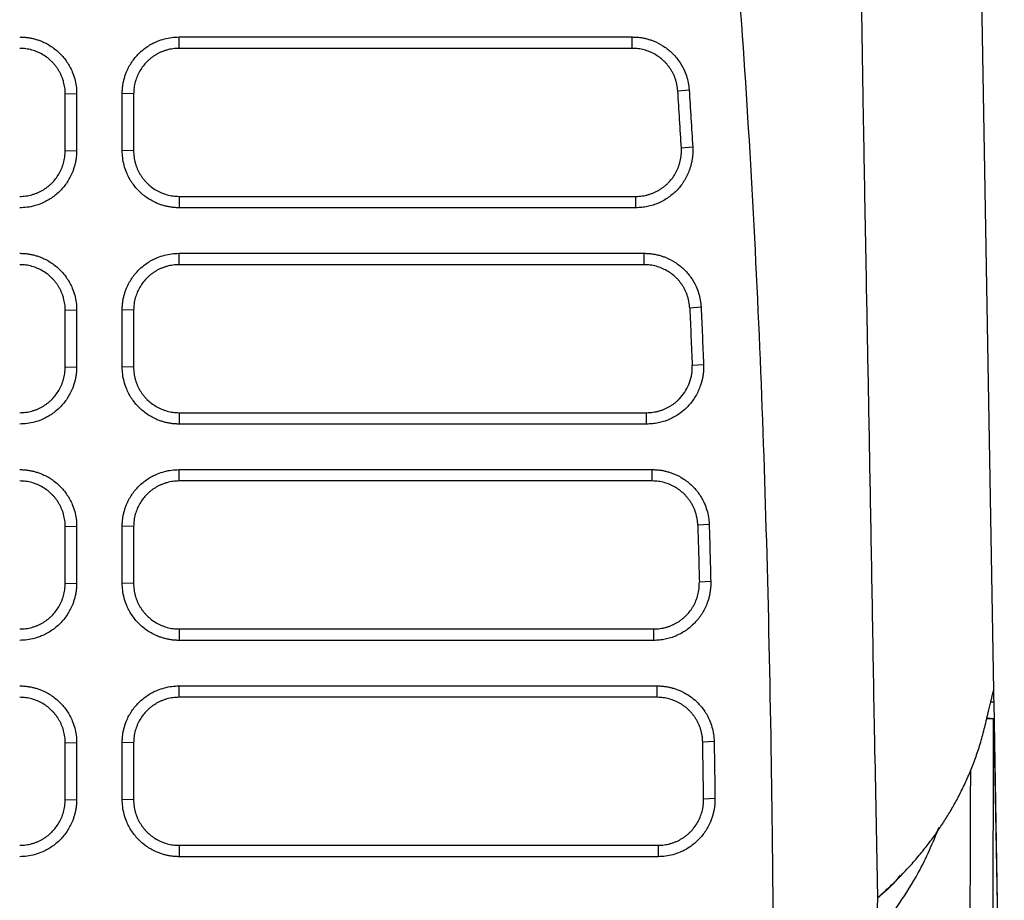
# Model space of a CAD drawing. Header units: millimetres. Extents: x 87 to 936, y -49 to 894.
# Tile 83 of 107: x 614 to 657, y 746 to 784. Entities that reach past the tile are written whole.
import ezdxf

# ---------------------------------------------------------------- set-up
doc = ezdxf.new("R2010")
doc.units = ezdxf.units.MM

msp = doc.modelspace()

# ---------------------------------------------------------------- linework, layer by layer
at = {"color": 7, "linetype": 'Continuous', "lineweight": 25}
for p, q in [((655.782, 821.57), (656.946, 754.898)), ((621.203, 783.583), (641.093, 783.583)), ((621.203, 783.084), (621.203, 783.583)), ((641.093, 783.084), (641.093, 783.583)), ((641.093, 783.084), (621.203, 783.084)), ((616.203, 781.084), (616.703, 781.101)), ((616.203, 778.588), (616.203, 781.084)), ((616.703, 781.101), (616.703, 778.605)), ((618.703, 778.605), (618.703, 781.101)), ((619.203, 781.084), (618.703, 781.101)), ((619.203, 781.084), (619.203, 778.588)), ((643.089, 781.213), (643.587, 781.263)), ((616.203, 778.588), (616.703, 778.605)), ((619.203, 778.588), (618.703, 778.605)), ((643.743, 778.753), (643.245, 778.706)), ((621.203, 776.588), (621.203, 776.088)), ((621.203, 776.588), (641.249, 776.588)), ((641.249, 776.088), (641.249, 776.588)), ((641.249, 776.088), (621.203, 776.088)), ((621.203, 774.089), (641.615, 774.089)), ((621.203, 773.589), (621.203, 774.089)), ((641.615, 773.589), (641.615, 774.089)), ((641.615, 773.589), (621.203, 773.589)), ((616.203, 771.589), (616.703, 771.607)), ((616.203, 769.093), (616.203, 771.589)), ((616.703, 771.607), (616.703, 769.111)), ((618.703, 769.111), (618.703, 771.607)), ((619.203, 771.589), (618.703, 771.607)), ((619.203, 771.589), (619.203, 769.093)), ((644.111, 771.72), (643.612, 771.68)), ((616.203, 769.093), (616.703, 769.111)), ((619.203, 769.093), (618.703, 769.111)), ((643.721, 769.175), (644.22, 769.213)), ((621.203, 767.093), (621.203, 766.594)), ((621.203, 767.093), (641.722, 767.093)), ((641.722, 766.594), (641.722, 767.093)), ((641.722, 766.594), (621.203, 766.594)), ((621.203, 764.595), (641.967, 764.595)), ((621.203, 764.095), (621.203, 764.595)), ((641.967, 764.095), (641.967, 764.595)), ((641.967, 764.095), (621.203, 764.095)), ((616.203, 762.095), (616.703, 762.113)), ((616.203, 759.599), (616.203, 762.095)), ((616.703, 762.113), (616.703, 759.617)), ((618.703, 759.617), (618.703, 762.113)), ((619.203, 762.095), (618.703, 762.113)), ((619.203, 762.095), (619.203, 759.599)), ((644.466, 762.186), (643.966, 762.154)), ((616.203, 759.599), (616.703, 759.617)), ((619.203, 759.599), (618.703, 759.617)), ((644.535, 759.681), (644.035, 759.651)), ((621.203, 757.599), (621.203, 757.099)), ((621.203, 757.599), (642.036, 757.599)), ((642.036, 757.099), (642.036, 757.599)), ((642.036, 757.099), (621.203, 757.099)), ((621.203, 755.101), (642.183, 755.101)), ((621.203, 754.601), (621.203, 755.101)), ((642.183, 754.601), (642.183, 755.101)), ((642.183, 754.601), (621.203, 754.601)), ((656.955, 754.387), (657.416, 727.918)), ((656.947, 753.653), (656.647, 753.653)), ((656.678, 753.699), (656.705, 753.686)), ((656.97, 753.225), (656.979, 752.702)), ((616.203, 752.601), (616.703, 752.618)), ((616.203, 750.105), (616.203, 752.601)), ((616.703, 752.618), (616.703, 750.122)), ((618.703, 750.122), (618.703, 752.618)), ((619.203, 752.601), (618.703, 752.618)), ((619.203, 752.601), (619.203, 750.105)), ((644.683, 752.66), (644.183, 752.634)), ((656.979, 752.702), (657.42, 727.255)), ((651.743, 752.056), (651.852, 745.802)), ((655.943, 750.008), (655.945, 751.404)), ((616.203, 750.105), (616.703, 750.122)), ((619.203, 750.105), (618.703, 750.122)), ((644.721, 750.157), (644.221, 750.132)), ((621.203, 748.105), (642.221, 748.105)), ((621.203, 748.105), (621.203, 747.605)), ((642.221, 748.105), (642.221, 747.605)), ((642.221, 747.605), (621.203, 747.605))]:
    msp.add_line(p, q, dxfattribs=at)
at = {"color": 8, "linetype": 'Continuous', "lineweight": 25}
msp.add_line((656.955, 754.387), (656.823, 754.387), dxfattribs=at)
at = {"color": 7, "linetype": 'Continuous', "lineweight": 25}
for points, knots in [([(647.321, 735.428), (647.319, 736.697), (647.315, 739.183), (647.296, 742.837), (647.268, 746.338), (647.231, 749.689), (647.153, 754.893), (646.998, 761.809), (646.69, 770.515), (646.262, 778.913), (645.795, 785.719), (645.366, 790.882), (645.027, 794.525), (644.659, 798.101), (644.263, 801.609), (643.971, 803.924), (643.826, 805.07)], [0, 0, 0, 0, 0.054533, 0.106893, 0.157081, 0.205097, 0.250942, 0.38087, 0.502501, 0.625456, 0.742417, 0.795771, 0.848201, 0.899712, 0.95031, 1, 1, 1, 1]), ([(651.743, 752.056), (651.71, 753.954), (651.647, 757.622), (651.556, 762.931), (651.466, 767.83), (651.381, 772.289), (651.304, 776.398), (651.23, 780.697), (651.151, 785.518), (651.06, 791.063), (650.957, 797.088), (650.884, 801.246), (650.847, 803.403)], [0, 0, 0, 0, 0.110806, 0.214225, 0.309543, 0.396169, 0.473647, 0.548483, 0.64649, 0.754804, 0.872855, 1, 1, 1, 1]), ([(614.203, 783.583), (614.258, 783.582), (614.367, 783.58), (614.53, 783.564), (614.69, 783.538), (614.848, 783.501), (615.004, 783.454), (615.259, 783.359), (615.598, 783.181), (615.979, 782.87), (616.293, 782.493), (616.5, 782.107), (616.624, 781.748), (616.691, 781.427), (616.699, 781.21), (616.703, 781.101)], [0, 0, 0, 0, 0.042051, 0.083727, 0.125202, 0.166653, 0.208259, 0.250195, 0.375086, 0.500045, 0.62495, 0.749883, 0.833484, 0.916365, 1, 1, 1, 1]), ([(618.703, 781.101), (618.704, 781.156), (618.706, 781.265), (618.723, 781.427), (618.749, 781.587), (618.787, 781.745), (618.835, 781.901), (618.931, 782.155), (619.112, 782.493), (619.427, 782.87), (619.808, 783.181), (620.195, 783.385), (620.555, 783.506), (620.876, 783.571), (621.094, 783.579), (621.203, 783.583)], [0, 0, 0, 0, 0.041981, 0.083606, 0.125055, 0.166514, 0.208167, 0.250194, 0.374984, 0.50004, 0.624824, 0.749879, 0.833327, 0.916227, 1, 1, 1, 1]), ([(641.093, 783.583), (641.146, 783.582), (641.251, 783.58), (641.406, 783.566), (641.56, 783.542), (641.712, 783.508), (641.863, 783.465), (642.108, 783.378), (642.436, 783.213), (642.809, 782.926), (643.124, 782.576), (643.338, 782.216), (643.474, 781.877), (643.556, 781.574), (643.576, 781.367), (643.587, 781.263)], [0, 0, 0, 0, 0.0420246, 0.0837026, 0.1251945, 0.1666629, 0.2082708, 0.2501796, 0.3750796, 0.5000417, 0.624949, 0.7498925, 0.8334659, 0.9163829, 1, 1, 1, 1]), ([(616.203, 781.084), (616.202, 781.129), (616.2, 781.22), (616.186, 781.356), (616.163, 781.489), (616.132, 781.619), (616.092, 781.745), (616.045, 781.867), (615.99, 781.985), (615.928, 782.098), (615.86, 782.206), (615.786, 782.309), (615.706, 782.405), (615.592, 782.527), (615.434, 782.667), (615.222, 782.811), (614.989, 782.929), (614.739, 783.016), (614.475, 783.073), (614.294, 783.08), (614.203, 783.084)], [0, 0, 0, 0, 0.0437081, 0.0870315, 0.1299702, 0.1725245, 0.2146943, 0.2564799, 0.2978814, 0.3388988, 0.3795324, 0.4197822, 0.4596483, 0.4991311, 0.5790803, 0.6604397, 0.7432102, 0.8273931, 0.9129894, 1, 1, 1, 1]), ([(621.203, 783.084), (621.157, 783.083), (621.066, 783.081), (620.93, 783.066), (620.797, 783.043), (620.666, 783.012), (620.539, 782.972), (620.417, 782.924), (620.298, 782.869), (620.185, 782.806), (620.076, 782.738), (619.973, 782.663), (619.876, 782.582), (619.756, 782.468), (619.617, 782.311), (619.475, 782.101), (619.358, 781.87), (619.271, 781.621), (619.214, 781.356), (619.207, 781.175), (619.203, 781.084)], [0, 0, 0, 0, 0.043791, 0.087213, 0.130267, 0.172952, 0.215269, 0.257217, 0.298797, 0.340009, 0.380853, 0.42133, 0.461439, 0.501181, 0.57999, 0.660528, 0.742798, 0.826799, 0.912533, 1, 1, 1, 1]), ([(643.089, 781.213), (643.085, 781.26), (643.077, 781.353), (643.053, 781.491), (643.02, 781.627), (642.978, 781.759), (642.927, 781.886), (642.868, 782.01), (642.801, 782.128), (642.727, 782.241), (642.645, 782.347), (642.558, 782.448), (642.439, 782.567), (642.282, 782.698), (642.077, 782.831), (641.853, 782.94), (641.612, 783.021), (641.357, 783.073), (641.182, 783.08), (641.093, 783.084)], [0, 0, 0, 0, 0.046811, 0.093335, 0.139573, 0.185524, 0.23119, 0.276569, 0.321662, 0.36647, 0.410993, 0.45523, 0.499182, 0.578217, 0.659025, 0.741606, 0.825962, 0.912093, 1, 1, 1, 1]), ([(643.587, 781.263), (643.614, 780.846), (643.668, 780.01), (643.718, 779.173), (643.743, 778.753)], [0, 0, 0, 0, 0.498166, 1, 1, 1, 1]), ([(616.703, 778.605), (616.702, 778.55), (616.7, 778.44), (616.684, 778.276), (616.657, 778.115), (616.621, 777.956), (616.573, 777.798), (616.478, 777.542), (616.299, 777.201), (615.985, 776.817), (615.605, 776.5), (615.217, 776.292), (614.855, 776.167), (614.532, 776.1), (614.313, 776.092), (614.203, 776.088)], [0, 0, 0, 0, 0.042047, 0.08372, 0.125195, 0.166648, 0.208256, 0.250196, 0.375104, 0.500046, 0.624954, 0.749882, 0.833477, 0.916356, 1, 1, 1, 1]), ([(614.203, 776.588), (614.248, 776.588), (614.339, 776.59), (614.473, 776.604), (614.606, 776.627), (614.735, 776.658), (614.862, 776.698), (614.984, 776.745), (615.102, 776.799), (615.216, 776.861), (615.324, 776.93), (615.427, 777.004), (615.524, 777.084), (615.646, 777.198), (615.785, 777.355), (615.928, 777.565), (616.047, 777.797), (616.135, 778.047), (616.192, 778.313), (616.199, 778.495), (616.203, 778.588)], [0, 0, 0, 0, 0.0433521, 0.0863823, 0.1290905, 0.1714771, 0.213542, 0.2552855, 0.2967077, 0.3378087, 0.3785887, 0.4190478, 0.4591862, 0.4990041, 0.5780305, 0.6588449, 0.7414481, 0.8258412, 0.9120249, 1, 1, 1, 1]), ([(621.203, 776.088), (621.148, 776.089), (621.038, 776.091), (620.875, 776.108), (620.713, 776.134), (620.554, 776.172), (620.397, 776.22), (620.141, 776.318), (619.801, 776.5), (619.421, 776.817), (619.108, 777.2), (618.903, 777.59), (618.781, 777.953), (618.715, 778.276), (618.707, 778.495), (618.703, 778.605)], [0, 0, 0, 0, 0.041982, 0.083605, 0.125054, 0.166512, 0.208165, 0.250194, 0.374964, 0.500038, 0.624818, 0.749876, 0.833341, 0.916242, 1, 1, 1, 1]), ([(619.203, 778.588), (619.204, 778.541), (619.206, 778.449), (619.221, 778.313), (619.244, 778.179), (619.276, 778.048), (619.316, 777.921), (619.364, 777.798), (619.419, 777.68), (619.482, 777.567), (619.55, 777.459), (619.625, 777.357), (619.705, 777.26), (619.819, 777.139), (619.977, 777.001), (620.189, 776.857), (620.421, 776.741), (620.67, 776.654), (620.933, 776.598), (621.112, 776.591), (621.203, 776.588)], [0, 0, 0, 0, 0.044155, 0.087878, 0.131167, 0.174024, 0.216448, 0.258439, 0.299998, 0.341125, 0.381819, 0.422081, 0.461912, 0.50131, 0.581066, 0.662164, 0.744605, 0.828391, 0.913522, 1, 1, 1, 1]), ([(643.743, 778.753), (643.746, 778.704), (643.75, 778.607), (643.745, 778.46), (643.733, 778.315), (643.713, 778.171), (643.684, 778.029), (643.646, 777.888), (643.563, 777.633), (643.395, 777.279), (643.084, 776.87), (642.698, 776.531), (642.324, 776.321), (642.005, 776.201), (641.758, 776.136), (641.505, 776.095), (641.335, 776.09), (641.249, 776.088)], [0, 0, 0, 0, 0.036089, 0.071865, 0.107445, 0.142949, 0.178499, 0.214214, 0.250213, 0.375131, 0.500048, 0.624949, 0.749852, 0.812699, 0.874892, 0.937102, 1, 1, 1, 1]), ([(641.249, 776.588), (641.296, 776.588), (641.389, 776.59), (641.528, 776.606), (641.664, 776.629), (641.798, 776.663), (641.928, 776.705), (642.055, 776.755), (642.176, 776.814), (642.293, 776.88), (642.405, 776.954), (642.51, 777.034), (642.61, 777.12), (642.732, 777.241), (642.87, 777.407), (643.01, 777.628), (643.123, 777.872), (643.204, 778.137), (643.25, 778.418), (643.247, 778.609), (643.245, 778.706)], [0, 0, 0, 0, 0.0430342, 0.0858028, 0.128306, 0.1705439, 0.2125166, 0.2542243, 0.2956672, 0.3368454, 0.377759, 0.4184082, 0.4587933, 0.4989143, 0.5767314, 0.6568264, 0.7392001, 0.8238532, 0.9107863, 1, 1, 1, 1]), ([(614.203, 774.089), (614.258, 774.088), (614.367, 774.086), (614.53, 774.07), (614.69, 774.044), (614.848, 774.007), (615.004, 773.96), (615.259, 773.865), (615.598, 773.687), (615.979, 773.376), (616.293, 772.999), (616.5, 772.613), (616.624, 772.253), (616.691, 771.933), (616.699, 771.716), (616.703, 771.607)], [0, 0, 0, 0, 0.042051, 0.083727, 0.125202, 0.166653, 0.208259, 0.250195, 0.375086, 0.500045, 0.62495, 0.749883, 0.833484, 0.916365, 1, 1, 1, 1]), ([(618.703, 771.607), (618.704, 771.662), (618.706, 771.77), (618.723, 771.933), (618.749, 772.093), (618.787, 772.251), (618.835, 772.407), (618.931, 772.661), (619.112, 772.998), (619.427, 773.376), (619.808, 773.687), (620.195, 773.891), (620.555, 774.012), (620.876, 774.077), (621.094, 774.085), (621.203, 774.089)], [0, 0, 0, 0, 0.041984, 0.08361, 0.12506, 0.166519, 0.208169, 0.250194, 0.374984, 0.50004, 0.624824, 0.749879, 0.833333, 0.916232, 1, 1, 1, 1]), ([(641.615, 774.089), (641.668, 774.088), (641.774, 774.086), (641.932, 774.071), (642.088, 774.046), (642.241, 774.012), (642.393, 773.968), (642.642, 773.878), (642.973, 773.71), (643.349, 773.415), (643.663, 773.057), (643.876, 772.689), (644.008, 772.344), (644.085, 772.036), (644.103, 771.826), (644.111, 771.72)], [0, 0, 0, 0, 0.0420405, 0.0837225, 0.1252108, 0.1666725, 0.2082749, 0.2501839, 0.3750801, 0.500043, 0.624946, 0.7498895, 0.8334765, 0.9163827, 1, 1, 1, 1]), ([(616.203, 771.589), (616.202, 771.635), (616.2, 771.726), (616.186, 771.862), (616.163, 771.994), (616.132, 772.124), (616.092, 772.251), (616.045, 772.373), (615.99, 772.491), (615.928, 772.604), (615.86, 772.712), (615.786, 772.815), (615.706, 772.911), (615.592, 773.033), (615.434, 773.173), (615.222, 773.317), (614.989, 773.435), (614.739, 773.522), (614.475, 773.579), (614.294, 773.586), (614.203, 773.589)], [0, 0, 0, 0, 0.043708, 0.087031, 0.12997, 0.172524, 0.214694, 0.25648, 0.297881, 0.338899, 0.379532, 0.419782, 0.459648, 0.499131, 0.57908, 0.66044, 0.74321, 0.827393, 0.912989, 1, 1, 1, 1]), ([(621.203, 773.589), (621.157, 773.588), (621.066, 773.587), (620.93, 773.572), (620.796, 773.549), (620.666, 773.517), (620.539, 773.477), (620.416, 773.43), (620.298, 773.374), (620.184, 773.312), (620.076, 773.243), (619.973, 773.168), (619.876, 773.088), (619.755, 772.974), (619.617, 772.817), (619.475, 772.607), (619.358, 772.376), (619.271, 772.127), (619.214, 771.862), (619.207, 771.681), (619.203, 771.589)], [0, 0, 0, 0, 0.043851, 0.087322, 0.130414, 0.173126, 0.215459, 0.257413, 0.298988, 0.340183, 0.381001, 0.421439, 0.461499, 0.501181, 0.579975, 0.660504, 0.742771, 0.826775, 0.912518, 1, 1, 1, 1]), ([(643.612, 771.68), (643.609, 771.728), (643.603, 771.823), (643.581, 771.964), (643.549, 772.103), (643.508, 772.237), (643.459, 772.367), (643.4, 772.493), (643.334, 772.613), (643.261, 772.728), (643.18, 772.837), (643.093, 772.939), (642.974, 773.06), (642.815, 773.195), (642.608, 773.331), (642.381, 773.443), (642.137, 773.525), (641.88, 773.579), (641.704, 773.586), (641.615, 773.589)], [0, 0, 0, 0, 0.047169, 0.093979, 0.140431, 0.186525, 0.23226, 0.277638, 0.322658, 0.36732, 0.411625, 0.455573, 0.499164, 0.578674, 0.659768, 0.742446, 0.826711, 0.912562, 1, 1, 1, 1]), ([(643.612, 771.68), (643.631, 771.262), (643.668, 770.427), (643.704, 769.592), (643.721, 769.175)], [2, 2, 2, 2, 3.779382, 5.553889, 5.553889, 5.553889, 5.553889]), ([(644.111, 771.72), (644.13, 771.305), (644.167, 770.469), (644.202, 769.634), (644.22, 769.213)], [0, 0, 0, 0, 0.496667, 1, 1, 1, 1]), ([(616.703, 769.111), (616.702, 769.056), (616.7, 768.946), (616.684, 768.782), (616.657, 768.621), (616.621, 768.461), (616.573, 768.304), (616.478, 768.048), (616.299, 767.706), (615.985, 767.323), (615.605, 767.006), (615.217, 766.798), (614.855, 766.673), (614.532, 766.606), (614.313, 766.598), (614.203, 766.594)], [0, 0, 0, 0, 0.042047, 0.08372, 0.125195, 0.166648, 0.208256, 0.250196, 0.375104, 0.500046, 0.624954, 0.749882, 0.833477, 0.916356, 1, 1, 1, 1]), ([(614.203, 767.093), (614.248, 767.094), (614.339, 767.096), (614.473, 767.11), (614.606, 767.133), (614.735, 767.164), (614.862, 767.203), (614.984, 767.251), (615.102, 767.305), (615.216, 767.367), (615.324, 767.435), (615.427, 767.51), (615.524, 767.59), (615.646, 767.704), (615.785, 767.861), (615.928, 768.071), (616.047, 768.303), (616.135, 768.553), (616.192, 768.819), (616.199, 769.001), (616.203, 769.093)], [0, 0, 0, 0, 0.043351, 0.08638, 0.129088, 0.171474, 0.213539, 0.255282, 0.296704, 0.337806, 0.378586, 0.419046, 0.459185, 0.499004, 0.578031, 0.658845, 0.741448, 0.825841, 0.912025, 1, 1, 1, 1]), ([(621.203, 766.594), (621.148, 766.595), (621.038, 766.597), (620.875, 766.613), (620.713, 766.64), (620.554, 766.678), (620.397, 766.726), (620.141, 766.824), (619.801, 767.006), (619.421, 767.323), (619.108, 767.706), (618.903, 768.096), (618.781, 768.459), (618.715, 768.782), (618.707, 769.001), (618.703, 769.111)], [0, 0, 0, 0, 0.041974, 0.083594, 0.125041, 0.166501, 0.208158, 0.250194, 0.374974, 0.500038, 0.624811, 0.749876, 0.833344, 0.916246, 1, 1, 1, 1]), ([(619.203, 769.093), (619.204, 769.047), (619.206, 768.955), (619.221, 768.818), (619.244, 768.684), (619.276, 768.553), (619.316, 768.426), (619.364, 768.303), (619.42, 768.185), (619.482, 768.072), (619.551, 767.964), (619.625, 767.862), (619.705, 767.766), (619.819, 767.645), (619.978, 767.506), (620.19, 767.363), (620.422, 767.246), (620.671, 767.16), (620.933, 767.104), (621.113, 767.097), (621.203, 767.093)], [0, 0, 0, 0, 0.0442169, 0.0879896, 0.1313182, 0.1742029, 0.2166436, 0.2586407, 0.300194, 0.3413039, 0.3819704, 0.4221937, 0.4619739, 0.5013111, 0.5813264, 0.66258, 0.745073, 0.8288067, 0.913782, 1, 1, 1, 1]), ([(644.22, 769.213), (644.221, 769.156), (644.223, 769.044), (644.213, 768.875), (644.192, 768.709), (644.16, 768.544), (644.117, 768.381), (644.027, 768.115), (643.853, 767.76), (643.541, 767.359), (643.157, 767.027), (642.786, 766.822), (642.47, 766.704), (642.225, 766.641), (641.976, 766.601), (641.807, 766.596), (641.722, 766.594)], [0, 0, 0, 0, 0.042058, 0.083726, 0.125188, 0.166629, 0.208238, 0.250199, 0.375126, 0.500041, 0.624936, 0.749852, 0.812694, 0.874895, 0.937112, 1, 1, 1, 1]), ([(641.722, 767.093), (641.769, 767.094), (641.861, 767.096), (641.999, 767.111), (642.134, 767.135), (642.267, 767.167), (642.396, 767.208), (642.521, 767.258), (642.642, 767.315), (642.757, 767.38), (642.868, 767.452), (642.972, 767.53), (643.071, 767.615), (643.31, 767.847), (643.62, 768.319), (643.729, 768.859), (643.721, 769.148), (643.721, 769.175)], [0, 0, 0, 0, 0.043292, 0.086292, 0.128998, 0.171412, 0.213533, 0.255362, 0.296898, 0.338142, 0.379095, 0.419755, 0.460124, 0.500202, 0.730294, 0.974531, 1, 1, 1, 1]), ([(614.203, 764.595), (614.258, 764.594), (614.367, 764.592), (614.53, 764.576), (614.69, 764.55), (614.848, 764.513), (615.004, 764.466), (615.259, 764.371), (615.598, 764.193), (615.979, 763.882), (616.293, 763.504), (616.5, 763.119), (616.624, 762.759), (616.691, 762.439), (616.699, 762.222), (616.703, 762.113)], [0, 0, 0, 0, 0.042051, 0.083727, 0.125202, 0.166653, 0.208259, 0.250195, 0.375086, 0.500045, 0.62495, 0.749883, 0.833484, 0.916365, 1, 1, 1, 1]), ([(618.703, 762.113), (618.704, 762.167), (618.706, 762.276), (618.723, 762.438), (618.749, 762.599), (618.787, 762.757), (618.835, 762.913), (618.931, 763.166), (619.112, 763.504), (619.427, 763.882), (619.808, 764.193), (620.195, 764.396), (620.555, 764.518), (620.876, 764.583), (621.094, 764.591), (621.203, 764.595)], [0, 0, 0, 0, 0.04198, 0.083604, 0.125054, 0.166513, 0.208166, 0.250194, 0.374983, 0.50004, 0.624823, 0.749879, 0.833331, 0.91623, 1, 1, 1, 1]), ([(641.967, 764.595), (642.021, 764.594), (642.128, 764.592), (642.288, 764.576), (642.445, 764.551), (642.601, 764.516), (642.754, 764.471), (643.004, 764.379), (643.339, 764.208), (643.716, 763.907), (644.031, 763.542), (644.241, 763.168), (644.371, 762.818), (644.444, 762.506), (644.459, 762.293), (644.466, 762.186)], [0, 0, 0, 0, 0.042039, 0.083715, 0.125198, 0.166657, 0.208264, 0.250188, 0.375094, 0.500044, 0.62494, 0.749887, 0.833477, 0.916374, 1, 1, 1, 1]), ([(616.203, 762.095), (616.202, 762.141), (616.2, 762.232), (616.186, 762.367), (616.163, 762.5), (616.132, 762.63), (616.092, 762.757), (616.045, 762.879), (615.99, 762.997), (615.928, 763.11), (615.86, 763.218), (615.786, 763.32), (615.706, 763.417), (615.592, 763.539), (615.434, 763.678), (615.222, 763.822), (614.989, 763.94), (614.739, 764.028), (614.475, 764.084), (614.294, 764.092), (614.203, 764.095)], [0, 0, 0, 0, 0.043708, 0.087031, 0.12997, 0.172524, 0.214694, 0.25648, 0.297881, 0.338899, 0.379532, 0.419782, 0.459648, 0.499131, 0.57908, 0.66044, 0.74321, 0.827393, 0.912989, 1, 1, 1, 1]), ([(621.203, 764.095), (621.157, 764.094), (621.066, 764.092), (620.93, 764.078), (620.796, 764.055), (620.666, 764.023), (620.539, 763.983), (620.416, 763.935), (620.298, 763.88), (620.184, 763.818), (620.076, 763.749), (619.973, 763.674), (619.876, 763.594), (619.755, 763.479), (619.617, 763.322), (619.475, 763.112), (619.358, 762.881), (619.271, 762.632), (619.214, 762.368), (619.207, 762.187), (619.203, 762.095)], [0, 0, 0, 0, 0.04382, 0.087266, 0.130338, 0.173036, 0.21536, 0.257311, 0.298889, 0.340093, 0.380924, 0.421382, 0.461468, 0.50118, 0.58016, 0.660802, 0.743105, 0.827073, 0.912704, 1, 1, 1, 1]), ([(643.966, 762.154), (643.964, 762.203), (643.959, 762.299), (643.938, 762.442), (643.909, 762.583), (643.869, 762.719), (643.82, 762.852), (643.763, 762.979), (643.697, 763.102), (643.624, 763.218), (643.544, 763.328), (643.457, 763.432), (643.338, 763.556), (643.179, 763.693), (642.97, 763.832), (642.741, 763.945), (642.495, 764.03), (642.235, 764.085), (642.057, 764.092), (641.967, 764.095)], [0, 0, 0, 0, 0.047321, 0.094253, 0.140795, 0.186949, 0.232714, 0.27809, 0.323078, 0.367678, 0.411889, 0.455713, 0.499149, 0.578709, 0.659834, 0.742524, 0.826781, 0.912606, 1, 1, 1, 1]), ([(643.966, 762.154), (643.979, 761.736), (644.002, 760.902), (644.025, 760.067), (644.035, 759.651)], [2, 2, 2, 2, 3.776194, 5.547953, 5.547953, 5.547953, 5.547953]), ([(644.466, 762.186), (644.478, 761.773), (644.502, 760.938), (644.524, 760.103), (644.535, 759.681)], [0, 0, 0, 0, 0.495003, 1, 1, 1, 1]), ([(616.703, 759.617), (616.702, 759.561), (616.7, 759.452), (616.684, 759.288), (616.657, 759.126), (616.621, 758.967), (616.573, 758.81), (616.478, 758.554), (616.299, 758.212), (615.985, 757.829), (615.605, 757.512), (615.217, 757.304), (614.855, 757.179), (614.532, 757.112), (614.313, 757.104), (614.203, 757.099)], [0, 0, 0, 0, 0.042047, 0.08372, 0.125195, 0.166648, 0.208256, 0.250196, 0.375104, 0.500046, 0.624954, 0.749882, 0.833477, 0.916356, 1, 1, 1, 1]), ([(614.203, 757.599), (614.248, 757.6), (614.339, 757.602), (614.473, 757.616), (614.606, 757.639), (614.735, 757.67), (614.862, 757.709), (614.984, 757.756), (615.102, 757.811), (615.216, 757.873), (615.324, 757.941), (615.427, 758.016), (615.524, 758.096), (615.646, 758.21), (615.785, 758.367), (615.928, 758.577), (616.047, 758.809), (616.135, 759.059), (616.192, 759.325), (616.199, 759.507), (616.203, 759.599)], [0, 0, 0, 0, 0.0433511, 0.0863804, 0.1290881, 0.1714742, 0.2135388, 0.2552822, 0.2967045, 0.3378058, 0.3785862, 0.419046, 0.4591852, 0.4990041, 0.5780305, 0.6588449, 0.7414481, 0.8258412, 0.9120249, 1, 1, 1, 1]), ([(621.203, 757.099), (621.148, 757.1), (621.038, 757.103), (620.875, 757.119), (620.713, 757.146), (620.554, 757.184), (620.397, 757.232), (620.141, 757.329), (619.801, 757.512), (619.421, 757.829), (619.108, 758.212), (618.903, 758.602), (618.781, 758.965), (618.715, 759.288), (618.707, 759.507), (618.703, 759.617)], [0, 0, 0, 0, 0.041981, 0.083605, 0.125054, 0.166512, 0.208165, 0.250194, 0.374964, 0.500038, 0.624818, 0.749876, 0.83334, 0.916241, 1, 1, 1, 1]), ([(619.203, 759.599), (619.204, 759.553), (619.206, 759.461), (619.221, 759.324), (619.244, 759.19), (619.276, 759.059), (619.316, 758.932), (619.364, 758.809), (619.419, 758.691), (619.482, 758.578), (619.55, 758.47), (619.625, 758.368), (619.705, 758.272), (619.819, 758.151), (619.977, 758.012), (620.189, 757.869), (620.421, 757.752), (620.67, 757.666), (620.933, 757.61), (621.112, 757.603), (621.203, 757.599)], [0, 0, 0, 0, 0.0441726, 0.0879091, 0.1312096, 0.1740741, 0.2165027, 0.2584957, 0.300053, 0.3411749, 0.3818614, 0.4221127, 0.461929, 0.5013103, 0.5810958, 0.6622115, 0.7446587, 0.8284385, 0.9135519, 1, 1, 1, 1]), ([(644.535, 759.681), (644.535, 759.625), (644.536, 759.513), (644.523, 759.347), (644.501, 759.182), (644.467, 759.019), (644.422, 758.859), (644.33, 758.596), (644.154, 758.246), (643.841, 757.852), (643.459, 757.525), (643.09, 757.324), (642.777, 757.208), (642.535, 757.145), (642.287, 757.107), (642.12, 757.102), (642.036, 757.099)], [0, 0, 0, 0, 0.042054, 0.083724, 0.12519, 0.166636, 0.208244, 0.250196, 0.375119, 0.50004, 0.624948, 0.749855, 0.812683, 0.874887, 0.937112, 1, 1, 1, 1]), ([(642.036, 757.599), (642.082, 757.6), (642.174, 757.602), (642.31, 757.617), (642.445, 757.64), (642.576, 757.672), (642.704, 757.712), (642.828, 757.761), (642.948, 757.817), (643.063, 757.881), (643.173, 757.952), (643.277, 758.029), (643.375, 758.111), (643.497, 758.228), (643.636, 758.389), (643.778, 758.605), (643.894, 758.842), (643.979, 759.099), (644.031, 759.371), (644.034, 759.557), (644.035, 759.651)], [0, 0, 0, 0, 0.043263, 0.086219, 0.128869, 0.171212, 0.213249, 0.25498, 0.296405, 0.337524, 0.378338, 0.418846, 0.459048, 0.498946, 0.577657, 0.658286, 0.740834, 0.825302, 0.91169, 1, 1, 1, 1]), ([(614.203, 755.101), (614.258, 755.1), (614.367, 755.098), (614.53, 755.081), (614.69, 755.055), (614.848, 755.019), (615.004, 754.972), (615.259, 754.877), (615.598, 754.699), (615.979, 754.388), (616.293, 754.01), (616.5, 753.625), (616.624, 753.265), (616.691, 752.944), (616.699, 752.727), (616.703, 752.618)], [0, 0, 0, 0, 0.04205, 0.083725, 0.125199, 0.166651, 0.208258, 0.250195, 0.375096, 0.500045, 0.624943, 0.749883, 0.833485, 0.916365, 1, 1, 1, 1]), ([(618.703, 752.618), (618.704, 752.673), (618.706, 752.782), (618.723, 752.944), (618.749, 753.104), (618.787, 753.262), (618.835, 753.418), (618.931, 753.672), (619.112, 754.01), (619.427, 754.387), (619.808, 754.698), (620.195, 754.902), (620.555, 755.023), (620.876, 755.089), (621.094, 755.097), (621.203, 755.101)], [0, 0, 0, 0, 0.041986, 0.083613, 0.125064, 0.166522, 0.208171, 0.250194, 0.374979, 0.50004, 0.624828, 0.749879, 0.833333, 0.916232, 1, 1, 1, 1]), ([(642.183, 755.101), (642.238, 755.1), (642.346, 755.098), (642.506, 755.082), (642.665, 755.056), (642.822, 755.021), (642.977, 754.975), (643.229, 754.882), (643.565, 754.707), (643.944, 754.402), (644.259, 754.032), (644.468, 753.653), (644.595, 753.298), (644.665, 752.982), (644.677, 752.768), (644.683, 752.66)], [0, 0, 0, 0, 0.042049, 0.083729, 0.125209, 0.166664, 0.208267, 0.250191, 0.375087, 0.500045, 0.624942, 0.749886, 0.833478, 0.916368, 1, 1, 1, 1]), ([(616.203, 752.601), (616.202, 752.647), (616.2, 752.738), (616.186, 752.873), (616.163, 753.006), (616.132, 753.136), (616.092, 753.262), (616.045, 753.385), (615.99, 753.503), (615.928, 753.616), (615.86, 753.724), (615.785, 753.826), (615.706, 753.923), (615.592, 754.044), (615.434, 754.184), (615.222, 754.328), (614.99, 754.446), (614.74, 754.533), (614.475, 754.59), (614.294, 754.597), (614.203, 754.601)], [0, 0, 0, 0, 0.043715, 0.087043, 0.129986, 0.172543, 0.214715, 0.256501, 0.297902, 0.338918, 0.379548, 0.419794, 0.459655, 0.499131, 0.578965, 0.660255, 0.743003, 0.827209, 0.912874, 1, 1, 1, 1]), ([(621.203, 754.601), (621.157, 754.6), (621.066, 754.598), (620.93, 754.584), (620.796, 754.561), (620.666, 754.529), (620.539, 754.489), (620.416, 754.441), (620.298, 754.386), (620.184, 754.324), (620.076, 754.255), (619.973, 754.18), (619.876, 754.099), (619.755, 753.985), (619.617, 753.828), (619.475, 753.619), (619.358, 753.387), (619.271, 753.138), (619.214, 752.874), (619.207, 752.692), (619.203, 752.601)], [0, 0, 0, 0, 0.043836, 0.087295, 0.130377, 0.173083, 0.215412, 0.257364, 0.29894, 0.34014, 0.380964, 0.421412, 0.461484, 0.501181, 0.580016, 0.66057, 0.742845, 0.826841, 0.912559, 1, 1, 1, 1]), ([(644.183, 752.634), (644.181, 752.683), (644.178, 752.781), (644.158, 752.926), (644.13, 753.069), (644.091, 753.207), (644.043, 753.341), (643.986, 753.47), (643.921, 753.594), (643.849, 753.712), (643.769, 753.823), (643.682, 753.928), (643.563, 754.053), (643.404, 754.192), (643.194, 754.333), (642.963, 754.449), (642.715, 754.535), (642.453, 754.59), (642.274, 754.597), (642.183, 754.601)], [0, 0, 0, 0, 0.0475028, 0.0945798, 0.1412312, 0.1874571, 0.2332576, 0.278633, 0.3235833, 0.3681088, 0.4122097, 0.455886, 0.499138, 0.5788206, 0.6600194, 0.7427358, 0.8269707, 0.9127251, 1, 1, 1, 1]), ([(656.622, 753.547), (656.633, 753.599), (656.656, 753.702), (656.69, 753.846), (656.722, 753.982), (656.753, 754.11), (656.782, 754.228), (656.81, 754.339), (656.843, 754.467), (656.877, 754.603), (656.909, 754.733), (656.933, 754.834), (656.941, 754.877), (656.946, 754.898)], [0, 0, 0, 0, 0.072125, 0.143807, 0.215179, 0.286371, 0.357513, 0.428731, 0.50015, 0.627065, 0.752234, 0.876326, 1, 1, 1, 1]), ([(656.946, 754.892), (656.946, 754.903), (656.945, 754.938), (656.951, 754.606), (656.955, 754.387)], [0, 0, 0, 0, 0.339865, 1, 1, 1, 1]), ([(651.852, 745.802), (651.947, 745.885), (652.135, 746.049), (652.405, 746.3), (652.663, 746.55), (652.91, 746.8), (653.146, 747.049), (653.372, 747.297), (653.587, 747.545), (653.792, 747.791), (653.987, 748.036), (654.173, 748.28), (654.35, 748.521), (654.519, 748.761), (654.679, 748.999), (654.83, 749.234), (655.028, 749.554), (655.268, 749.969), (655.542, 750.493), (655.802, 751.046), (656.045, 751.629), (656.266, 752.242), (656.464, 752.884), (656.569, 753.323), (656.622, 753.547)], [0, 0, 0, 0, 0.036691, 0.07287, 0.108543, 0.143716, 0.178393, 0.212578, 0.246272, 0.279479, 0.312198, 0.344432, 0.376181, 0.407445, 0.438223, 0.468516, 0.498322, 0.560865, 0.626459, 0.695095, 0.766765, 0.841472, 0.919218, 1, 1, 1, 1]), ([(656.678, 753.699), (656.724, 753.695), (656.815, 753.687), (656.903, 753.665), (656.947, 753.653)], [0, 0, 0, 0, 0.504431, 1, 1, 1, 1]), ([(656.942, 750.008), (656.943, 750.614), (656.946, 751.829), (656.947, 753.044), (656.947, 753.653)], [0, 0, 0, 0, 0.49885, 1, 1, 1, 1]), ([(644.683, 752.66), (644.69, 752.248), (644.703, 751.413), (644.715, 750.579), (644.721, 750.157)], [0, 0, 0, 0, 0.49394, 1, 1, 1, 1]), ([(616.703, 750.122), (616.702, 750.067), (616.7, 749.957), (616.684, 749.794), (616.657, 749.632), (616.621, 749.473), (616.573, 749.316), (616.478, 749.059), (616.299, 748.718), (615.985, 748.335), (615.605, 748.018), (615.217, 747.809), (614.855, 747.685), (614.532, 747.617), (614.313, 747.609), (614.203, 747.605)], [0, 0, 0, 0, 0.042042, 0.083712, 0.125186, 0.16664, 0.208252, 0.250196, 0.375101, 0.500045, 0.624962, 0.749881, 0.833477, 0.916356, 1, 1, 1, 1]), ([(614.203, 748.105), (614.248, 748.106), (614.339, 748.108), (614.474, 748.122), (614.606, 748.144), (614.736, 748.176), (614.862, 748.215), (614.984, 748.262), (615.102, 748.317), (615.216, 748.379), (615.324, 748.447), (615.427, 748.522), (615.524, 748.602), (615.646, 748.716), (615.785, 748.873), (615.929, 749.083), (616.047, 749.315), (616.135, 749.565), (616.192, 749.831), (616.199, 750.013), (616.203, 750.105)], [0, 0, 0, 0, 0.043374, 0.086423, 0.129145, 0.171542, 0.213613, 0.255359, 0.296779, 0.337874, 0.378643, 0.419088, 0.459209, 0.499004, 0.57811, 0.658971, 0.741591, 0.825968, 0.912104, 1, 1, 1, 1]), ([(621.203, 747.605), (621.148, 747.606), (621.038, 747.608), (620.875, 747.625), (620.713, 747.652), (620.554, 747.689), (620.397, 747.738), (620.141, 747.835), (619.801, 748.018), (619.421, 748.334), (619.108, 748.718), (618.903, 749.108), (618.781, 749.471), (618.715, 749.794), (618.707, 750.012), (618.703, 750.122)], [0, 0, 0, 0, 0.041977, 0.083598, 0.125045, 0.166504, 0.20816, 0.250194, 0.374971, 0.500038, 0.624816, 0.749876, 0.833338, 0.91624, 1, 1, 1, 1]), ([(619.203, 750.105), (619.204, 750.059), (619.206, 749.967), (619.221, 749.83), (619.244, 749.696), (619.276, 749.565), (619.316, 749.438), (619.364, 749.315), (619.42, 749.197), (619.482, 749.084), (619.551, 748.976), (619.625, 748.874), (619.705, 748.778), (619.819, 748.657), (619.978, 748.518), (620.189, 748.374), (620.422, 748.258), (620.671, 748.171), (620.933, 748.115), (621.113, 748.108), (621.203, 748.105)], [0, 0, 0, 0, 0.0442129, 0.0879824, 0.1313085, 0.1741913, 0.2166309, 0.2586276, 0.3001813, 0.3412922, 0.3819605, 0.4221862, 0.4619695, 0.5013106, 0.5812529, 0.6624627, 0.7449412, 0.8286896, 0.9137088, 1, 1, 1, 1]), ([(644.721, 750.157), (644.721, 750.101), (644.72, 749.99), (644.706, 749.825), (644.681, 749.662), (644.646, 749.501), (644.6, 749.342), (644.507, 749.082), (644.329, 748.736), (644.016, 748.347), (643.635, 748.025), (643.244, 747.813), (642.879, 747.686), (642.553, 747.618), (642.332, 747.609), (642.221, 747.605)], [0, 0, 0, 0, 0.042047, 0.083717, 0.125187, 0.166637, 0.208249, 0.250199, 0.375113, 0.500046, 0.624949, 0.74988, 0.833478, 0.91635, 1, 1, 1, 1]), ([(642.221, 748.105), (642.267, 748.106), (642.358, 748.108), (642.494, 748.122), (642.628, 748.145), (642.758, 748.177), (642.885, 748.217), (643.009, 748.265), (643.128, 748.32), (643.242, 748.383), (643.351, 748.453), (643.455, 748.529), (643.552, 748.61), (643.674, 748.726), (643.813, 748.885), (643.956, 749.098), (644.073, 749.333), (644.159, 749.587), (644.214, 749.855), (644.219, 750.039), (644.221, 750.132)], [0, 0, 0, 0, 0.04334, 0.08636, 0.129061, 0.171441, 0.213502, 0.255244, 0.296666, 0.337769, 0.378553, 0.419018, 0.459164, 0.498992, 0.577949, 0.658722, 0.741313, 0.825723, 0.911951, 1, 1, 1, 1]), ([(653.964, 657.233), (654.029, 658.209), (654.161, 660.166), (654.349, 663.112), (654.531, 666.073), (654.706, 669.05), (654.875, 672.044), (655.037, 675.054), (655.192, 678.081), (655.341, 681.124), (655.482, 684.184), (655.618, 687.261), (655.746, 690.355), (655.868, 693.465), (655.983, 696.592), (656.092, 699.736), (656.203, 703.195), (656.315, 706.977), (656.425, 711.091), (656.525, 715.248), (656.614, 719.446), (656.693, 723.687), (656.761, 727.971), (656.818, 732.296), (656.866, 736.664), (656.902, 741.074), (656.929, 745.527), (656.938, 748.51), (656.942, 750.008)], [0, 0, 0, 0, 0.031873, 0.063902, 0.096089, 0.128432, 0.160933, 0.193591, 0.226407, 0.25938, 0.292512, 0.325802, 0.35925, 0.392857, 0.426623, 0.460547, 0.494631, 0.538499, 0.582781, 0.627478, 0.672588, 0.718114, 0.764055, 0.810412, 0.857185, 0.904374, 0.951979, 1, 1, 1, 1]), ([(654.183, 675.26), (654.28, 676.924), (654.824, 686.258), (655.267, 700.805), (655.687, 718.876), (655.886, 734.417), (655.924, 744.811), (655.943, 750.008)], [0, 0, 0, 0, 0.0674362, 0.3782838, 0.5855314, 0.7927709, 1, 1, 1, 1]), ([(651.876, 744.25), (652.514, 745.12), (653.615, 746.621), (654.28, 748.222), (654.56, 748.895)], [0, 0, 0, 0, 0.579789, 1, 1, 1, 1]), ([(652.845, 746.799), (652.804, 746.741), (652.546, 746.375), (652.168, 746.051), (651.849, 745.779)], [0, 0, 0, 0, 0.158317, 1, 1, 1, 1]), ([(651.852, 745.802), (651.85, 745.683), (651.845, 745.447), (651.826, 745.093), (651.799, 744.74), (651.763, 744.388), (651.718, 744.036), (651.663, 743.686), (651.6, 743.336), (651.462, 742.666), (651.197, 741.683), (650.714, 740.387), (650.097, 739.109), (649.485, 738.098), (648.964, 737.353), (648.586, 736.854), (648.187, 736.367), (647.768, 735.891), (647.47, 735.582), (647.321, 735.428)], [0, 0, 0, 0, 0.032507, 0.064954, 0.097349, 0.1297, 0.162017, 0.194307, 0.226581, 0.258847, 0.38018, 0.500647, 0.625102, 0.747592, 0.798822, 0.849627, 0.900058, 0.950165, 1, 1, 1, 1])]:
    msp.add_open_spline(points, degree=3, knots=knots, dxfattribs=at)
for points in [[(643.245, 778.706), (643.196, 779.542), (643.144, 780.378), (643.089, 781.213)], [(644.221, 750.132), (644.21, 750.966), (644.197, 751.8), (644.183, 752.634)]]:
    msp.add_open_spline(points, degree=3, dxfattribs=at)

doc.saveas('drawing.dxf')
